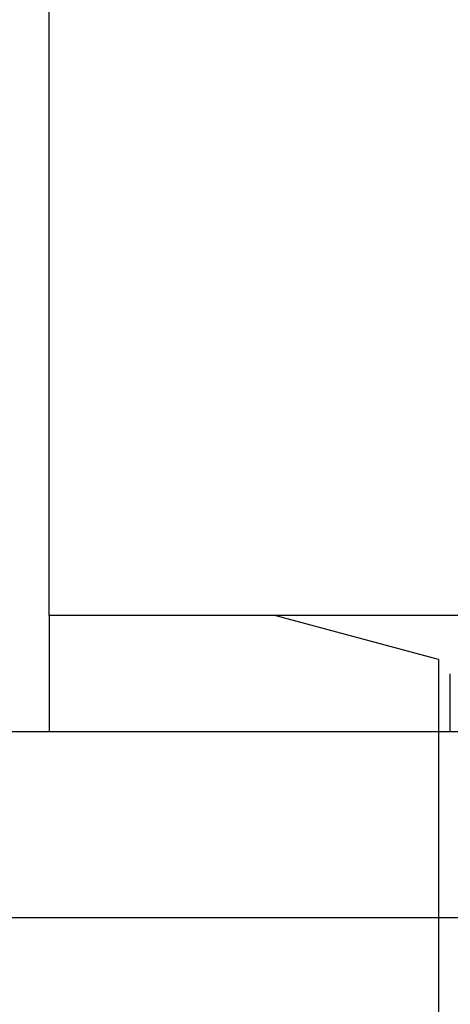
# Model space of a CAD drawing. Header units: millimetres. Extents: x 0 to 93, y -1.2 to 50.
# Tile 106 of 140: x 77.4 to 81.2, y 7.3 to 15.7. Entities that reach past the tile are written whole.
import ezdxf

# ---------------------------------------------------------------- set-up
doc = ezdxf.new("R2010")
doc.units = ezdxf.units.MM
doc.layers.add('MAIN-1', color=7, linetype='Continuous')
doc.layers.add('MAIN-2', color=7, linetype='Continuous')

msp = doc.modelspace()

# ---------------------------------------------------------------- linework, layer by layer
at = {"layer": 'MAIN-1'}
for p, q in [((85.7, 10.6), (77.7, 10.6)), ((77.7, 10.6), (77.7, 9.6)), ((81.05, 10.2223), (79.6403, 10.6)), ((81.05, 10.2223), (81.05, 9.6)), ((77.7, 9.6), (76.2, 9.6)), ((85.7, 9.6), (77.7, 9.6)), ((87.4, 8), (5, 8)), ((81.05, 8), (81.05, 6.45))]:
    msp.add_line(p, q, dxfattribs=at)
at = {"layer": 'MAIN-2'}
for p, q in [((77.7, 10.6), (77.7, 16.1)), ((77.7, 10.6), (77.7, 10.6)), ((79.6403, 10.6), (79.6403, 10.6)), ((81.05, 10.2223), (81.05, 10.2223)), ((81.1505, 9.6), (81.1505, 10.1)), ((77.7, 9.6), (77.7, 9.6)), ((81.05, 9.6), (81.05, 8))]:
    msp.add_line(p, q, dxfattribs=at)

doc.saveas('drawing.dxf')
